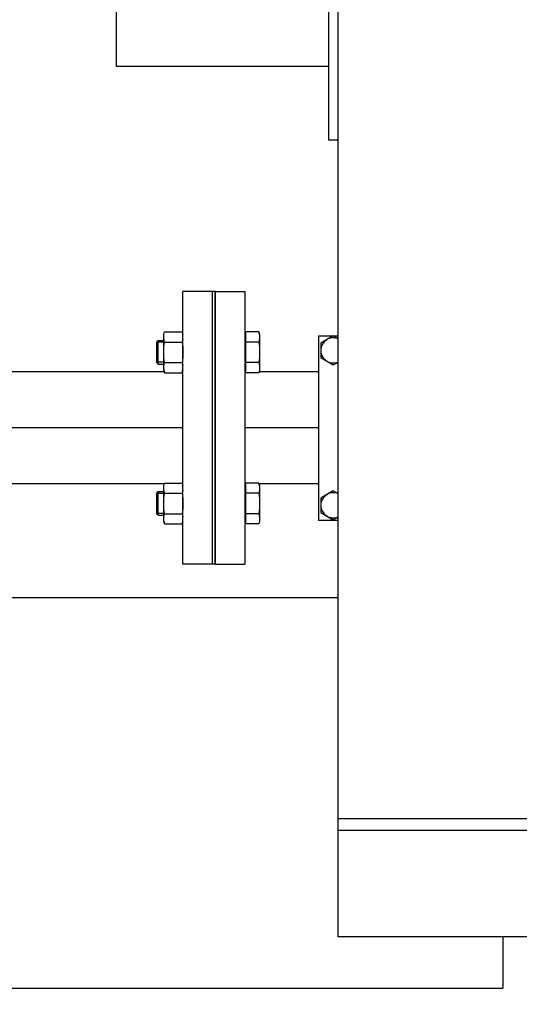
# Model space of a CAD drawing. Header units: millimetres. Extents: x 0 to 1189, y 0 to 841.
# Tile 106 of 173: x 723 to 737, y 257 to 284. Entities that reach past the tile are written whole.
import ezdxf
from ezdxf.enums import TextEntityAlignment as Align

# ---------------------------------------------------------------- set-up
doc = ezdxf.new("R2010")
doc.units = ezdxf.units.MM
doc.header["$LTSCALE"] = 65.395
doc.linetypes.add('CENTER', pattern=[0.6, 0.375, -0.075, 0.075, -0.075])
doc.layers.get('0').update_dxf_attribs({"linetype": 'CONTINUOUS'})
for name, color, linetype in [('1907_153701_06_AC_PBL1652', 7, 'CONTINUOUS'), ('32007_153200_10_ABL1649', 7, 'CONTINUOUS'), ('32007_153200_10_T1_PBL1762', 7, 'CONTINUOUS'), ('32007_153200_16_ABL1641', 7, 'CONTINUOUS'), ('32007_153200_16_T1_PBL1763', 7, 'CONTINUOUS'), ('6M32E_GENSET_GRUNDRAHMEN_ABL1564', 7, 'CONTINUOUS'), ('6M32E_GENSET_GRUNDRAHMEN_T1_PBL1565', 7, 'CONTINUOUS'), ('6M32E_GENSET_SCHUTZHAUBE_ABL1634', 7, 'CONTINUOUS'), ('6M32E_GENSET_SCHUTZHAUBE_T1_PBL1635', 7, 'CONTINUOUS'), ('6M32E_GENSET_VERROHRUNG_ABL1501', 7, 'CONTINUOUS'), ('D931_1-M10X120_PBL1655', 7, 'CONTINUOUS'), ('D931_1-M10X120_PBL1656', 7, 'CONTINUOUS'), ('D931_1-M16X60_PBL1631', 7, 'CONTINUOUS'), ('D931_1-M16X60_PBL1638', 7, 'CONTINUOUS'), ('D934-M16_PBL1632', 7, 'CONTINUOUS'), ('D934-M16_PBL1633', 7, 'CONTINUOUS'), ('E1514-FF-DN65-PN16X2_PBL1645', 7, 'CONTINUOUS'), ('EN1092-1-01A-DN65_PN16-77_5_PBL1642', 7, 'CONTINUOUS'), ('EN1092-1-01A-DN65_PN16-77_5_PBL1650', 7, 'CONTINUOUS'), ('oben_15_VBL1498', 7, 'CONTINUOUS')]:
    doc.layers.add(name, color=color, linetype=linetype)
doc.styles.get("Standard").update_dxf_attribs({"font": 'txt', "width": 0.6})
doc.dimstyles.new('DIMSTYLE_4', dxfattribs={"dimtxt": 3.5, "dimasz": 3.5, "dimexe": 1.8, "dimexo": 0, "dimgap": 0.875, "dimtad": 1, "dimdec": 0, "dimlfac": 25, "dimdsep": 46, "dimtxsty": 'Standard', "dimblk": '_FILLED', "dimblk1": '_FILLED', "dimblk2": '_FILLED', "dimcen": 0.09, "dimadec": 0, "dimazin": 0, "dimtp": 2, "dimtm": 2, "dimtfac": 1, "dimtdec": 0, "dimtofl": 0, "dimtmove": 0, "dimatfit": 3, "dimldrblk": '_FILLED', "dimfxl": 1, "dimtolj": 1, "dimarcsym": 0})

# ---------------------------------------------------------------- blocks, each defined once
blk = doc.blocks.new('_FILLED')
at = {"color": 0, "linetype": 'ByBlock'}
blk.add_solid([(0, 0), (-1, 0.1671), (-1, -0.1671)], dxfattribs=at)
blk = doc.blocks.new('*D20')
at = {"color": 2, "linetype": 'Continuous'}
for p, q in [((677.78, 344.185), (999.278, 344.185)), ((997.478, 344.185), (997.478, 292.245)), ((997.478, 240.306), (997.478, 292.245)), ((677.78, 240.306), (999.278, 240.306))]:
    blk.add_line(p, q, dxfattribs=at)
at = {"color": 2, "linetype": 'Continuous', "xscale": 3.5, "yscale": 3.5, "zscale": 3.5}
for p, rotation in [((997.478, 344.185), 90), ((997.478, 240.306), 270)]:
    blk.add_blockref('_FILLED', p, dxfattribs=dict(at, rotation=rotation))
at = {"color": 2, "linetype": 'Continuous', "width": 0.672619}
blk.add_text('2597', height=3.5, rotation=90, dxfattribs=at).set_placement((996.603, 292.245), align=Align.CENTER)
blk = doc.blocks.new('D931_1-M16X60_PBL1631', base_point=(728.44, 270.595))
at = {"layer": 'D931_1-M16X60_PBL1631', "color": 7, "linetype": 'Continuous'}
for p, q in [((729.472, 271.045), (729.44, 271.045)), ((729.472, 270.04), (729.472, 271.149)), ((729.82, 271.149), (729.472, 271.149)), ((729.84, 271.074), (729.82, 271.149)), ((729.84, 271.074), (729.84, 270.115)), ((727.04, 270.865), (727.089, 270.915)), ((727.04, 270.865), (727.04, 270.324)), ((727.089, 270.275), (727.089, 270.915)), ((727.089, 270.915), (727.24, 270.915)), ((729.82, 270.872), (729.472, 270.872)), ((727.04, 270.324), (727.089, 270.275)), ((727.089, 270.275), (727.24, 270.275)), ((729.82, 270.317), (729.472, 270.317)), ((729.472, 270.145), (729.44, 270.145)), ((729.82, 270.04), (729.472, 270.04)), ((729.84, 270.115), (729.82, 270.04))]:
    blk.add_line(p, q, dxfattribs=at)
at = {"layer": 'D931_1-M16X60_PBL1631', "color": 2, "linetype": 'Continuous'}
for p, q in [((727.24, 270.865), (727.04, 270.865)), ((727.24, 270.324), (727.04, 270.324))]:
    blk.add_line(p, q, dxfattribs=at)
at = {"layer": 'D931_1-M16X60_PBL1631', "color": 7, "linetype": 'Continuous'}
for points in [[(729.82, 271.149), (729.826, 271.124), (729.832, 271.099), (729.835, 271.073)], [(729.835, 271.073), (729.844, 271.007), (729.837, 270.937), (729.82, 270.872)], [(729.82, 270.872), (729.832, 270.78), (729.847, 270.595), (729.832, 270.409), (729.82, 270.317)], [(729.82, 270.317), (729.837, 270.252), (729.844, 270.183), (729.835, 270.116)], [(729.835, 270.116), (729.832, 270.09), (729.826, 270.065), (729.82, 270.04)]]:
    blk.add_open_spline(points, degree=3, dxfattribs=at)
blk = doc.blocks.new('D934-M16_PBL1632', base_point=(727.5, 270.595))
at = {"layer": 'D934-M16_PBL1632', "color": 7, "linetype": 'Continuous'}
for p, q in [((727.24, 271.074), (727.26, 271.149)), ((727.24, 270.115), (727.24, 271.074)), ((727.26, 271.149), (727.74, 271.149)), ((727.74, 271.149), (727.76, 271.074)), ((727.26, 270.872), (727.74, 270.872)), ((727.26, 270.317), (727.74, 270.317)), ((727.24, 270.115), (727.26, 270.04)), ((727.26, 270.04), (727.74, 270.04)), ((727.74, 270.04), (727.76, 270.115))]:
    blk.add_line(p, q, dxfattribs=at)
for centre, start, end in [((727.293, 271.01), 353.1976, 7.6128), ((727.293, 270.179), 352.3872, 6.8024)]:
    blk.add_arc(centre, 0.467, start, end, dxfattribs=at)
for points in [[(727.26, 270.872), (727.242, 270.936), (727.235, 271.006), (727.244, 271.072)], [(727.244, 271.072), (727.247, 271.098), (727.253, 271.124), (727.26, 271.149)], [(727.74, 271.149), (727.746, 271.124), (727.752, 271.098), (727.755, 271.072)], [(727.26, 270.317), (727.247, 270.409), (727.232, 270.595), (727.247, 270.78), (727.26, 270.872)], [(727.756, 270.955), (727.753, 270.927), (727.747, 270.899), (727.74, 270.872)], [(727.74, 270.872), (727.752, 270.78), (727.767, 270.595), (727.752, 270.409), (727.74, 270.317)], [(727.244, 270.117), (727.235, 270.183), (727.242, 270.253), (727.26, 270.317)], [(727.74, 270.317), (727.747, 270.29), (727.753, 270.262), (727.756, 270.234)], [(727.26, 270.04), (727.253, 270.065), (727.247, 270.091), (727.244, 270.117)], [(727.755, 270.117), (727.752, 270.091), (727.746, 270.065), (727.74, 270.04)]]:
    blk.add_open_spline(points, degree=3, dxfattribs=at)
blk = doc.blocks.new('D934-M16_PBL1633', base_point=(727.5, 274.696))
at = {"layer": 'D934-M16_PBL1633', "color": 7, "linetype": 'Continuous'}
for p, q in [((727.24, 275.175), (727.26, 275.25)), ((727.24, 274.216), (727.24, 275.175)), ((727.26, 275.25), (727.74, 275.25)), ((727.74, 275.25), (727.76, 275.175)), ((727.26, 274.973), (727.74, 274.973)), ((727.26, 274.419), (727.74, 274.419)), ((727.24, 274.216), (727.26, 274.141)), ((727.26, 274.141), (727.74, 274.141)), ((727.74, 274.141), (727.76, 274.216))]:
    blk.add_line(p, q, dxfattribs=at)
for centre, start, end in [((727.293, 275.111), 353.1976, 7.6128), ((727.293, 274.28), 352.3872, 6.8024)]:
    blk.add_arc(centre, 0.467, start, end, dxfattribs=at)
for points in [[(727.26, 274.973), (727.242, 275.038), (727.235, 275.107), (727.244, 275.173)], [(727.244, 275.173), (727.247, 275.199), (727.253, 275.225), (727.26, 275.25)], [(727.74, 275.25), (727.746, 275.225), (727.752, 275.199), (727.755, 275.173)], [(727.756, 275.056), (727.753, 275.028), (727.747, 275), (727.74, 274.973)], [(727.26, 274.419), (727.247, 274.51), (727.232, 274.696), (727.247, 274.881), (727.26, 274.973)], [(727.74, 274.973), (727.752, 274.881), (727.767, 274.696), (727.752, 274.51), (727.74, 274.419)], [(727.244, 274.218), (727.235, 274.285), (727.242, 274.354), (727.26, 274.419)], [(727.74, 274.419), (727.747, 274.391), (727.753, 274.363), (727.756, 274.335)], [(727.26, 274.141), (727.253, 274.167), (727.247, 274.192), (727.244, 274.218)], [(727.755, 274.218), (727.752, 274.192), (727.746, 274.167), (727.74, 274.141)]]:
    blk.add_open_spline(points, degree=3, dxfattribs=at)
blk = doc.blocks.new('D931_1-M16X60_PBL1638', base_point=(728.44, 274.696))
at = {"layer": 'D931_1-M16X60_PBL1638', "color": 7, "linetype": 'Continuous'}
for p, q in [((729.472, 275.146), (729.44, 275.146)), ((729.472, 274.141), (729.472, 275.25)), ((729.82, 275.25), (729.472, 275.25)), ((729.84, 275.175), (729.82, 275.25)), ((729.84, 275.175), (729.84, 274.216)), ((727.04, 274.967), (727.089, 275.016)), ((727.04, 274.967), (727.04, 274.425)), ((727.089, 274.376), (727.089, 275.016)), ((727.089, 275.016), (727.24, 275.016)), ((729.82, 274.973), (729.472, 274.973)), ((727.04, 274.425), (727.089, 274.376)), ((727.089, 274.376), (727.24, 274.376)), ((729.82, 274.419), (729.472, 274.419)), ((729.472, 274.246), (729.44, 274.246)), ((729.82, 274.141), (729.472, 274.141)), ((729.84, 274.216), (729.82, 274.141))]:
    blk.add_line(p, q, dxfattribs=at)
at = {"layer": 'D931_1-M16X60_PBL1638', "color": 2, "linetype": 'Continuous'}
for p, q in [((727.24, 274.967), (727.04, 274.967)), ((727.24, 274.425), (727.04, 274.425))]:
    blk.add_line(p, q, dxfattribs=at)
at = {"layer": 'D931_1-M16X60_PBL1638', "color": 7, "linetype": 'Continuous'}
for points in [[(729.82, 275.25), (729.826, 275.225), (729.832, 275.2), (729.835, 275.175)], [(729.835, 275.175), (729.844, 275.108), (729.837, 275.038), (729.82, 274.973)], [(729.82, 274.973), (729.832, 274.881), (729.847, 274.696), (729.832, 274.51), (729.82, 274.419)], [(729.82, 274.419), (729.837, 274.353), (729.844, 274.284), (729.835, 274.217)], [(729.835, 274.217), (729.832, 274.191), (729.826, 274.166), (729.82, 274.141)]]:
    blk.add_open_spline(points, degree=3, dxfattribs=at)
blk = doc.blocks.new('EN1092-1-01A-DN65_PN16-77_5_PBL1642', base_point=(728.16, 272.645))
at = {"layer": 'EN1092-1-01A-DN65_PN16-77_5_PBL1642', "color": 7, "linetype": 'Continuous'}
for p, q in [((727.76, 268.945), (727.76, 276.345)), ((728.56, 276.345), (727.76, 276.345)), ((728.56, 268.945), (728.56, 276.345)), ((728.56, 268.945), (727.76, 268.945))]:
    blk.add_line(p, q, dxfattribs=at)
blk = doc.blocks.new('32007_153200_16_T1_PBL1763', base_point=(724.284, 272.645))
at = {"layer": '32007_153200_16_T1_PBL1763', "color": 7, "linetype": 'Continuous'}
for p, q in [((727.253, 274.167), (720.808, 274.167)), ((727.76, 274.167), (727.746, 274.167)), ((727.253, 271.123), (720.808, 271.123)), ((727.76, 271.123), (727.746, 271.123))]:
    blk.add_line(p, q, dxfattribs=at)
at = {"layer": '32007_153200_16_T1_PBL1763', "color": 2, "linetype": 'CENTER'}
blk.add_line((727.76, 272.645), (721.14, 272.645), dxfattribs=at)
blk = doc.blocks.new('32007_153200_16_ABL1641', base_point=(670.47, 272.645))
at = {"layer": '32007_153200_16_T1_PBL1763'}
blk.add_blockref('32007_153200_16_T1_PBL1763', (724.284, 272.645), dxfattribs=at)
at = {"layer": 'EN1092-1-01A-DN65_PN16-77_5_PBL1642'}
blk.add_blockref('EN1092-1-01A-DN65_PN16-77_5_PBL1642', (728.16, 272.645), dxfattribs=at)
blk = doc.blocks.new('E1514-FF-DN65-PN16X2_PBL1645', base_point=(728.6, 272.645))
at = {"layer": 'E1514-FF-DN65-PN16X2_PBL1645', "color": 7, "linetype": 'Continuous'}
for p, q in [((728.56, 268.945), (728.56, 276.345)), ((728.64, 276.345), (728.56, 276.345)), ((728.64, 268.945), (728.64, 276.345)), ((728.64, 268.945), (728.56, 268.945))]:
    blk.add_line(p, q, dxfattribs=at)
blk = doc.blocks.new('EN1092-1-01A-DN65_PN16-77_5_PBL1650', base_point=(729.04, 272.645))
at = {"layer": 'EN1092-1-01A-DN65_PN16-77_5_PBL1650', "color": 7, "linetype": 'Continuous'}
for p, q in [((728.64, 276.345), (728.64, 268.945)), ((728.64, 276.345), (729.44, 276.345)), ((729.44, 276.345), (729.44, 268.945)), ((728.64, 268.945), (729.44, 268.945))]:
    blk.add_line(p, q, dxfattribs=at)
blk = doc.blocks.new('32007_153200_10_T1_PBL1762', base_point=(730.44, 272.645))
at = {"layer": '32007_153200_10_T1_PBL1762', "color": 7, "linetype": 'Continuous'}
for p, q in [((729.472, 274.167), (729.44, 274.167)), ((731.44, 274.167), (729.826, 274.167)), ((729.472, 271.123), (729.44, 271.123)), ((731.44, 271.123), (729.826, 271.123))]:
    blk.add_line(p, q, dxfattribs=at)
at = {"layer": '32007_153200_10_T1_PBL1762', "color": 2, "linetype": 'CENTER'}
blk.add_line((731.44, 272.645), (729.44, 272.645), dxfattribs=at)
blk = doc.blocks.new('32007_153200_10_ABL1649', base_point=(730.04, 272.645))
at = {"layer": '32007_153200_10_T1_PBL1762'}
blk.add_blockref('32007_153200_10_T1_PBL1762', (730.44, 272.645), dxfattribs=at)
at = {"layer": 'EN1092-1-01A-DN65_PN16-77_5_PBL1650'}
blk.add_blockref('EN1092-1-01A-DN65_PN16-77_5_PBL1650', (729.04, 272.645), dxfattribs=at)
blk = doc.blocks.new('1907_153701_06_AC_PBL1652', base_point=(731.7, 272.645))
at = {"layer": '1907_153701_06_AC_PBL1652', "color": 7, "linetype": 'Continuous'}
for p, q in [((731.44, 275.145), (731.44, 270.145)), ((731.44, 275.145), (731.96, 275.145)), ((731.44, 270.145), (731.96, 270.145))]:
    blk.add_line(p, q, dxfattribs=at)
blk = doc.blocks.new('D931_1-M10X120_PBL1655', base_point=(731.731, 274.745))
at = {"layer": 'D931_1-M10X120_PBL1655', "color": 7, "linetype": 'Continuous'}
for p, q in [((731.84, 275.138), (731.5, 274.941)), ((731.96, 275.068), (731.84, 275.138)), ((731.5, 274.941), (731.5, 274.549)), ((731.5, 274.549), (731.84, 274.353)), ((731.84, 274.353), (731.96, 274.422))]:
    blk.add_line(p, q, dxfattribs=at)
for points, knots in [([(731.962, 275.062), (731.915, 275.08), (731.812, 275.095), (731.713, 275.065), (731.67, 275.04)], [0, 0, 0, 0, 0.499989, 1, 1, 1, 1]), ([(731.67, 274.451), (731.713, 274.426), (731.812, 274.395), (731.915, 274.41), (731.962, 274.428)], [0, 0, 0, 0, 0.500011, 1, 1, 1, 1])]:
    blk.add_open_spline(points, degree=3, knots=knots, dxfattribs=at)
for points in [[(731.67, 275.04), (731.619, 275.01), (731.532, 274.923), (731.5, 274.804), (731.5, 274.745)], [(731.5, 274.745), (731.5, 274.686), (731.532, 274.567), (731.619, 274.48), (731.67, 274.451)]]:
    blk.add_open_spline(points, degree=3, dxfattribs=at)
blk = doc.blocks.new('D931_1-M10X120_PBL1656', base_point=(731.731, 270.545))
at = {"layer": 'D931_1-M10X120_PBL1656', "color": 7, "linetype": 'Continuous'}
for p, q in [((731.84, 270.938), (731.5, 270.741)), ((731.96, 270.868), (731.84, 270.938)), ((731.5, 270.741), (731.5, 270.349)), ((731.5, 270.349), (731.84, 270.153)), ((731.84, 270.153), (731.96, 270.222))]:
    blk.add_line(p, q, dxfattribs=at)
for points in [[(731.67, 270.84), (731.619, 270.81), (731.532, 270.723), (731.5, 270.604), (731.5, 270.545)], [(731.5, 270.545), (731.5, 270.486), (731.532, 270.367), (731.619, 270.28), (731.67, 270.251)]]:
    blk.add_open_spline(points, degree=3, dxfattribs=at)
for points, knots in [([(731.962, 270.862), (731.915, 270.88), (731.812, 270.895), (731.713, 270.865), (731.67, 270.84)], [0, 0, 0, 0, 0.499989, 1, 1, 1, 1]), ([(731.67, 270.251), (731.713, 270.226), (731.812, 270.195), (731.915, 270.21), (731.962, 270.228)], [0, 0, 0, 0, 0.500011, 1, 1, 1, 1])]:
    blk.add_open_spline(points, degree=3, knots=knots, dxfattribs=at)
blk = doc.blocks.new('6M32E_GENSET_VERROHRUNG_ABL1501', base_point=(767.416, 296.045))
at = {"layer": '1907_153701_06_AC_PBL1652'}
blk.add_blockref('1907_153701_06_AC_PBL1652', (731.7, 272.645), dxfattribs=at)
at = {"layer": '32007_153200_10_ABL1649'}
blk.add_blockref('32007_153200_10_ABL1649', (730.04, 272.645), dxfattribs=at)
at = {"layer": '32007_153200_16_ABL1641'}
blk.add_blockref('32007_153200_16_ABL1641', (670.47, 272.645), dxfattribs=at)
at = {"layer": 'D931_1-M10X120_PBL1655'}
blk.add_blockref('D931_1-M10X120_PBL1655', (731.731, 274.745), dxfattribs=at)
at = {"layer": 'D931_1-M10X120_PBL1656'}
blk.add_blockref('D931_1-M10X120_PBL1656', (731.731, 270.545), dxfattribs=at)
at = {"layer": 'D931_1-M16X60_PBL1631'}
blk.add_blockref('D931_1-M16X60_PBL1631', (728.44, 270.595), dxfattribs=at)
at = {"layer": 'D931_1-M16X60_PBL1638'}
blk.add_blockref('D931_1-M16X60_PBL1638', (728.44, 274.696), dxfattribs=at)
at = {"layer": 'D934-M16_PBL1632'}
blk.add_blockref('D934-M16_PBL1632', (727.5, 270.595), dxfattribs=at)
at = {"layer": 'D934-M16_PBL1633'}
blk.add_blockref('D934-M16_PBL1633', (727.5, 274.696), dxfattribs=at)
at = {"layer": 'E1514-FF-DN65-PN16X2_PBL1645'}
blk.add_blockref('E1514-FF-DN65-PN16X2_PBL1645', (728.6, 272.645), dxfattribs=at)
blk = doc.blocks.new('6M32E_GENSET_GRUNDRAHMEN_T1_PBL1565', base_point=(767.06, 292.245))
at = {"layer": '6M32E_GENSET_GRUNDRAHMEN_T1_PBL1565', "color": 7, "linetype": 'Continuous'}
for p, q in [((718.29, 268.045), (731.96, 268.045)), ((736.44, 258.845), (736.44, 257.445)), ((709.6, 257.445), (736.44, 257.445))]:
    blk.add_line(p, q, dxfattribs=at)
blk = doc.blocks.new('6M32E_GENSET_GRUNDRAHMEN_ABL1564', base_point=(767.06, 292.245))
at = {"layer": '6M32E_GENSET_GRUNDRAHMEN_T1_PBL1565'}
blk.add_blockref('6M32E_GENSET_GRUNDRAHMEN_T1_PBL1565', (767.06, 292.245), dxfattribs=at)
blk = doc.blocks.new('6M32E_GENSET_SCHUTZHAUBE_T1_PBL1635', base_point=(741.3, 292.245))
at = {"layer": '6M32E_GENSET_SCHUTZHAUBE_T1_PBL1635', "color": 7, "linetype": 'Continuous'}
for p, q in [((731.96, 325.645), (731.96, 258.845)), ((731.72, 280.445), (731.72, 304.045)), ((725.96, 282.445), (725.96, 302.045)), ((731.72, 282.445), (725.96, 282.445)), ((731.96, 280.445), (731.72, 280.445)), ((756.64, 262.045), (731.96, 262.045)), ((756.64, 261.725), (731.96, 261.725)), ((756.64, 258.845), (731.96, 258.845))]:
    blk.add_line(p, q, dxfattribs=at)
blk = doc.blocks.new('6M32E_GENSET_SCHUTZHAUBE_ABL1634', base_point=(741.3, 292.245))
at = {"layer": '6M32E_GENSET_SCHUTZHAUBE_T1_PBL1635'}
blk.add_blockref('6M32E_GENSET_SCHUTZHAUBE_T1_PBL1635', (741.3, 292.245), dxfattribs=at)
blk = doc.blocks.new('OBEN_15_VBL1498', base_point=(794.858, 305.626))
at = {"layer": '6M32E_GENSET_GRUNDRAHMEN_ABL1564'}
blk.add_blockref('6M32E_GENSET_GRUNDRAHMEN_ABL1564', (767.06, 292.245), dxfattribs=at)
at = {"layer": '6M32E_GENSET_SCHUTZHAUBE_ABL1634'}
blk.add_blockref('6M32E_GENSET_SCHUTZHAUBE_ABL1634', (741.3, 292.245), dxfattribs=at)
at = {"layer": '6M32E_GENSET_VERROHRUNG_ABL1501'}
blk.add_blockref('6M32E_GENSET_VERROHRUNG_ABL1501', (767.416, 296.045), dxfattribs=at)

msp = doc.modelspace()

# ---------------------------------------------------------------- block references
at = {"layer": 'oben_15_VBL1498'}
msp.add_blockref('OBEN_15_VBL1498', (794.85758, 305.62584), dxfattribs=at)

# ---------------------------------------------------------------- dimensions: what is measured, and where the dimension line sits
at = {"color": 2, "linetype": 'Continuous'}
dim = msp.add_linear_dim(base=(997.47774, 240.30553), p1=(677.77964, 344.18473), p2=(677.77964, 240.30553), angle=270, dimstyle='DIMSTYLE_4', dxfattribs=at)
dim.commit()
dim.dimension.update_dxf_attribs({"geometry": '*D20', "text_midpoint": (997.47774, 291.91182), "dimtype": 160})

doc.saveas('drawing.dxf')
